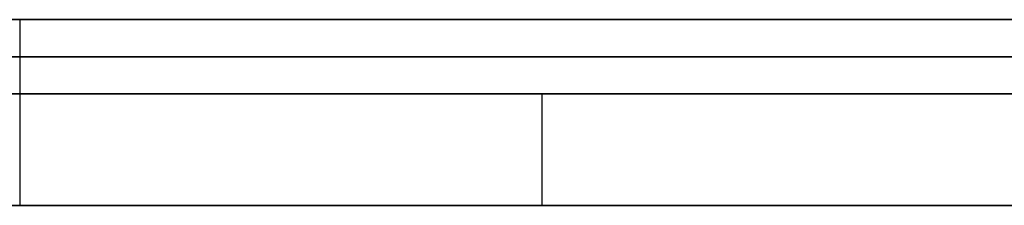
# Model space of a CAD drawing. Extents: x -3.09 to 3.09, y 0 to 2.31.
# Tile 68 of 177: x -2.219259 to -2.216614, y 2.2345 to 2.235. Entities that reach past the tile are written whole.
import ezdxf

# ---------------------------------------------------------------- set-up
doc = ezdxf.new("R2010")
doc.units = 0
doc.layers.get('0').update_dxf_attribs({"linetype": 'CONTINUOUS'})

# ---------------------------------------------------------------- blocks, each defined once
blk = doc.blocks.new('*U1')
at = {"extrusion": (0, 1, 0)}
for p, q in [((3.018, 2.235, -0.83), (-3.018, 2.235, -0.83)), ((-3.018, 2.235, 0.83), (3.018, 2.235, 0.83)), ((-2.798, 2.235, -0.725), (-1.678, 2.235, -0.725)), ((-1.678, 2.235, -0.365), (-2.798, 2.235, -0.365)), ((-1.678, 2.2348, -0.725), (-2.798, 2.2348, -0.725)), ((-2.798, 2.2348, -0.365), (-1.678, 2.2348, -0.365))]:
    blk.add_line(p, q, dxfattribs=at)
for p, q in [((3.018, 2.235, -0.83), (-3.018, 2.235, -0.83)), ((-2.798, 2.235, -0.725), (-1.678, 2.235, -0.725)), ((-2.2192588, 2.235, -0.1912751), (-2.2192588, 2.2345, -0.1912751)), ((-2.2192588, 2.235, -0.1912751), (-2.2192588, 2.2345, -0.1912751)), ((-1.678, 2.2348, -0.725), (-2.798, 2.2348, -0.725)), ((-2.2178571, 2.2348, -0.5920398), (-2.2178571, 2.2345, -0.5920398)), ((-2.2178571, 2.2348, -0.5920398), (-2.2178571, 2.2345, -0.5920398))]:
    blk.add_line(p, q)
at = {"extrusion": (0, 0, -1)}
for p, q in [((-3.018, 2.235, 0.83), (3.018, 2.235, 0.83)), ((-1.678, 2.235, -0.365), (-2.798, 2.235, -0.365)), ((-2.798, 2.2348, -0.365), (-1.678, 2.2348, -0.365))]:
    blk.add_line(p, q, dxfattribs=at)
for points in [[(-2.21652, 2.235, -0.166997), (-2.21666, 2.235, -0.166893), (-2.2168, 2.235, -0.16679), (-2.21694, 2.235, -0.166688), (-2.21709, 2.235, -0.166586), (-2.21723, 2.235, -0.166485), (-2.21737, 2.235, -0.166384), (-2.21751, 2.235, -0.166283), (-2.21766, 2.235, -0.166183), (-2.2178, 2.235, -0.166084), (-2.21794, 2.235, -0.165985), (-2.21809, 2.235, -0.165887), (-2.21824, 2.235, -0.165789), (-2.21838, 2.235, -0.165692), (-2.21853, 2.235, -0.165595), (-2.21867, 2.235, -0.165498), (-2.21882, 2.235, -0.165402), (-2.21897, 2.235, -0.165307), (-2.21912, 2.235, -0.165212), (-2.21927, 2.235, -0.165118)], [(-2.21652, 2.235, -0.166997), (-2.21666, 2.235, -0.166893), (-2.2168, 2.235, -0.16679), (-2.21694, 2.235, -0.166688), (-2.21709, 2.235, -0.166586), (-2.21723, 2.235, -0.166485), (-2.21737, 2.235, -0.166384), (-2.21751, 2.235, -0.166283), (-2.21766, 2.235, -0.166183), (-2.2178, 2.235, -0.166084), (-2.21794, 2.235, -0.165985), (-2.21809, 2.235, -0.165887), (-2.21824, 2.235, -0.165789), (-2.21838, 2.235, -0.165692), (-2.21853, 2.235, -0.165595), (-2.21867, 2.235, -0.165498), (-2.21882, 2.235, -0.165402), (-2.21897, 2.235, -0.165307), (-2.21912, 2.235, -0.165212), (-2.21927, 2.235, -0.165118)], [(-2.21647, 2.235, -0.259379), (-2.21666, 2.235, -0.25948), (-2.21685, 2.235, -0.25958), (-2.21704, 2.235, -0.25968), (-2.21723, 2.235, -0.259779), (-2.21742, 2.235, -0.259878), (-2.21762, 2.235, -0.259977), (-2.21781, 2.235, -0.260075), (-2.21801, 2.235, -0.260172), (-2.2182, 2.235, -0.260269), (-2.2184, 2.235, -0.260366), (-2.2186, 2.235, -0.260462), (-2.2188, 2.235, -0.260558), (-2.219, 2.235, -0.260654), (-2.2192, 2.235, -0.260749), (-2.2194, 2.235, -0.260844)], [(-2.21647, 2.235, -0.259379), (-2.21666, 2.235, -0.25948), (-2.21685, 2.235, -0.25958), (-2.21704, 2.235, -0.25968), (-2.21723, 2.235, -0.259779), (-2.21742, 2.235, -0.259878), (-2.21762, 2.235, -0.259977), (-2.21781, 2.235, -0.260075), (-2.21801, 2.235, -0.260172), (-2.2182, 2.235, -0.260269), (-2.2184, 2.235, -0.260366), (-2.2186, 2.235, -0.260462), (-2.2188, 2.235, -0.260558), (-2.219, 2.235, -0.260654), (-2.2192, 2.235, -0.260749), (-2.2194, 2.235, -0.260844)], [(-2.2193, 2.235, -0.277222), (-2.21909, 2.235, -0.277163), (-2.21889, 2.235, -0.277104), (-2.21869, 2.235, -0.277044), (-2.21848, 2.235, -0.276984), (-2.21828, 2.235, -0.276924), (-2.21808, 2.235, -0.276863), (-2.21788, 2.235, -0.276803), (-2.21768, 2.235, -0.276742), (-2.21748, 2.235, -0.27668), (-2.21728, 2.235, -0.276619), (-2.21708, 2.235, -0.276557), (-2.21689, 2.235, -0.276495), (-2.21669, 2.235, -0.276433), (-2.21649, 2.235, -0.27637)], [(-2.2193, 2.235, -0.277222), (-2.21909, 2.235, -0.277163), (-2.21889, 2.235, -0.277104), (-2.21869, 2.235, -0.277044), (-2.21848, 2.235, -0.276984), (-2.21828, 2.235, -0.276924), (-2.21808, 2.235, -0.276863), (-2.21788, 2.235, -0.276803), (-2.21768, 2.235, -0.276742), (-2.21748, 2.235, -0.27668), (-2.21728, 2.235, -0.276619), (-2.21708, 2.235, -0.276557), (-2.21689, 2.235, -0.276495), (-2.21669, 2.235, -0.276433), (-2.21649, 2.235, -0.27637)], [(-2.2193, 2.235, -0.0573479), (-2.21921, 2.235, -0.0574227), (-2.21912, 2.235, -0.0574984), (-2.21903, 2.235, -0.0575749), (-2.21895, 2.235, -0.0576523), (-2.21886, 2.235, -0.0577305), (-2.21877, 2.235, -0.0578096), (-2.21869, 2.235, -0.0578896), (-2.21861, 2.235, -0.0579704), (-2.21853, 2.235, -0.0580521), (-2.21845, 2.235, -0.0581347), (-2.21837, 2.235, -0.0582181), (-2.21829, 2.235, -0.0583023), (-2.21821, 2.235, -0.0583875), (-2.21813, 2.235, -0.0584735), (-2.21806, 2.235, -0.0585603), (-2.21798, 2.235, -0.058648), (-2.21791, 2.235, -0.0587366), (-2.21783, 2.235, -0.058826), (-2.21776, 2.235, -0.0589163), (-2.21769, 2.235, -0.0590075), (-2.21762, 2.235, -0.0590995), (-2.21755, 2.235, -0.0591923), (-2.21748, 2.235, -0.0592861), (-2.21742, 2.235, -0.0593806), (-2.21735, 2.235, -0.0594761), (-2.21728, 2.235, -0.0595724), (-2.21722, 2.235, -0.0596696), (-2.21716, 2.235, -0.0597676), (-2.21709, 2.235, -0.0598665), (-2.21703, 2.235, -0.0599662), (-2.21697, 2.235, -0.0600668), (-2.21691, 2.235, -0.0601683), (-2.21686, 2.235, -0.0602706), (-2.2168, 2.235, -0.0603738), (-2.21674, 2.235, -0.0604779), (-2.21669, 2.235, -0.0605828), (-2.21663, 2.235, -0.0606885), (-2.21658, 2.235, -0.0607951)], [(-2.2193, 2.235, -0.0573479), (-2.21921, 2.235, -0.0574227), (-2.21912, 2.235, -0.0574984), (-2.21903, 2.235, -0.0575749), (-2.21895, 2.235, -0.0576523), (-2.21886, 2.235, -0.0577305), (-2.21877, 2.235, -0.0578096), (-2.21869, 2.235, -0.0578896), (-2.21861, 2.235, -0.0579704), (-2.21853, 2.235, -0.0580521), (-2.21845, 2.235, -0.0581347), (-2.21837, 2.235, -0.0582181), (-2.21829, 2.235, -0.0583023), (-2.21821, 2.235, -0.0583875), (-2.21813, 2.235, -0.0584735), (-2.21806, 2.235, -0.0585603), (-2.21798, 2.235, -0.058648), (-2.21791, 2.235, -0.0587366), (-2.21783, 2.235, -0.058826), (-2.21776, 2.235, -0.0589163), (-2.21769, 2.235, -0.0590075), (-2.21762, 2.235, -0.0590995), (-2.21755, 2.235, -0.0591923), (-2.21748, 2.235, -0.0592861), (-2.21742, 2.235, -0.0593806), (-2.21735, 2.235, -0.0594761), (-2.21728, 2.235, -0.0595724), (-2.21722, 2.235, -0.0596696), (-2.21716, 2.235, -0.0597676), (-2.21709, 2.235, -0.0598665), (-2.21703, 2.235, -0.0599662), (-2.21697, 2.235, -0.0600668), (-2.21691, 2.235, -0.0601683), (-2.21686, 2.235, -0.0602706), (-2.2168, 2.235, -0.0603738), (-2.21674, 2.235, -0.0604779), (-2.21669, 2.235, -0.0605828), (-2.21663, 2.235, -0.0606885), (-2.21658, 2.235, -0.0607951)], [(-2.21657, 2.235, -0.0745138), (-2.21662, 2.235, -0.0746137), (-2.21668, 2.235, -0.0747129), (-2.21673, 2.235, -0.0748113), (-2.21679, 2.235, -0.0749089), (-2.21684, 2.235, -0.0750057), (-2.2169, 2.235, -0.0751018), (-2.21696, 2.235, -0.0751971), (-2.21702, 2.235, -0.0752916), (-2.21707, 2.235, -0.0753854), (-2.21714, 2.235, -0.0754784), (-2.2172, 2.235, -0.0755706), (-2.21726, 2.235, -0.075662), (-2.21732, 2.235, -0.0757527), (-2.21739, 2.235, -0.0758426), (-2.21745, 2.235, -0.0759317), (-2.21752, 2.235, -0.0760201), (-2.21759, 2.235, -0.0761076), (-2.21765, 2.235, -0.0761945), (-2.21772, 2.235, -0.0762805), (-2.21779, 2.235, -0.0763658), (-2.21786, 2.235, -0.0764503), (-2.21794, 2.235, -0.076534), (-2.21801, 2.235, -0.0766169), (-2.21808, 2.235, -0.0766991), (-2.21816, 2.235, -0.0767805), (-2.21823, 2.235, -0.0768612), (-2.21831, 2.235, -0.0769411), (-2.21839, 2.235, -0.0770201), (-2.21847, 2.235, -0.0770985), (-2.21855, 2.235, -0.077176), (-2.21863, 2.235, -0.0772528), (-2.21871, 2.235, -0.0773288), (-2.21879, 2.235, -0.0774041), (-2.21887, 2.235, -0.0774785), (-2.21896, 2.235, -0.0775522), (-2.21904, 2.235, -0.0776252), (-2.21913, 2.235, -0.0776973), (-2.21922, 2.235, -0.0777687), (-2.2193, 2.235, -0.0778393)], [(-2.21657, 2.235, -0.0745138), (-2.21662, 2.235, -0.0746137), (-2.21668, 2.235, -0.0747129), (-2.21673, 2.235, -0.0748113), (-2.21679, 2.235, -0.0749089), (-2.21684, 2.235, -0.0750057), (-2.2169, 2.235, -0.0751018), (-2.21696, 2.235, -0.0751971), (-2.21702, 2.235, -0.0752916), (-2.21707, 2.235, -0.0753854), (-2.21714, 2.235, -0.0754784), (-2.2172, 2.235, -0.0755706), (-2.21726, 2.235, -0.075662), (-2.21732, 2.235, -0.0757527), (-2.21739, 2.235, -0.0758426), (-2.21745, 2.235, -0.0759317), (-2.21752, 2.235, -0.0760201), (-2.21759, 2.235, -0.0761076), (-2.21765, 2.235, -0.0761945), (-2.21772, 2.235, -0.0762805), (-2.21779, 2.235, -0.0763658), (-2.21786, 2.235, -0.0764503), (-2.21794, 2.235, -0.076534), (-2.21801, 2.235, -0.0766169), (-2.21808, 2.235, -0.0766991), (-2.21816, 2.235, -0.0767805), (-2.21823, 2.235, -0.0768612), (-2.21831, 2.235, -0.0769411), (-2.21839, 2.235, -0.0770201), (-2.21847, 2.235, -0.0770985), (-2.21855, 2.235, -0.077176), (-2.21863, 2.235, -0.0772528), (-2.21871, 2.235, -0.0773288), (-2.21879, 2.235, -0.0774041), (-2.21887, 2.235, -0.0774785), (-2.21896, 2.235, -0.0775522), (-2.21904, 2.235, -0.0776252), (-2.21913, 2.235, -0.0776973), (-2.21922, 2.235, -0.0777687), (-2.2193, 2.235, -0.0778393)], [(-2.21658, 2.235, -0.0403168), (-2.21669, 2.235, -0.0403895), (-2.2168, 2.235, -0.0404615), (-2.21691, 2.235, -0.0405326), (-2.21702, 2.235, -0.0406029), (-2.21713, 2.235, -0.0406724), (-2.21725, 2.235, -0.0407411), (-2.21737, 2.235, -0.040809), (-2.21748, 2.235, -0.0408761), (-2.2176, 2.235, -0.0409424), (-2.21772, 2.235, -0.0410079), (-2.21784, 2.235, -0.0410726), (-2.21797, 2.235, -0.0411365), (-2.21809, 2.235, -0.0411996), (-2.21822, 2.235, -0.0412618), (-2.21834, 2.235, -0.0413233), (-2.21847, 2.235, -0.041384), (-2.2186, 2.235, -0.0414439), (-2.21873, 2.235, -0.0415029), (-2.21886, 2.235, -0.0415612), (-2.21899, 2.235, -0.0416186), (-2.21913, 2.235, -0.0416753), (-2.21926, 2.235, -0.0417311)], [(-2.21658, 2.235, -0.0403168), (-2.21669, 2.235, -0.0403895), (-2.2168, 2.235, -0.0404615), (-2.21691, 2.235, -0.0405326), (-2.21702, 2.235, -0.0406029), (-2.21713, 2.235, -0.0406724), (-2.21725, 2.235, -0.0407411), (-2.21737, 2.235, -0.040809), (-2.21748, 2.235, -0.0408761), (-2.2176, 2.235, -0.0409424), (-2.21772, 2.235, -0.0410079), (-2.21784, 2.235, -0.0410726), (-2.21797, 2.235, -0.0411365), (-2.21809, 2.235, -0.0411996), (-2.21822, 2.235, -0.0412618), (-2.21834, 2.235, -0.0413233), (-2.21847, 2.235, -0.041384), (-2.2186, 2.235, -0.0414439), (-2.21873, 2.235, -0.0415029), (-2.21886, 2.235, -0.0415612), (-2.21899, 2.235, -0.0416186), (-2.21913, 2.235, -0.0416753), (-2.21926, 2.235, -0.0417311)], [(-2.21927, 2.235, -0.090282), (-2.21905, 2.235, -0.0902271), (-2.21882, 2.235, -0.0901711), (-2.2186, 2.235, -0.0901138), (-2.21838, 2.235, -0.0900553), (-2.21817, 2.235, -0.0899957), (-2.21795, 2.235, -0.0899348), (-2.21774, 2.235, -0.0898727), (-2.21752, 2.235, -0.0898094), (-2.21731, 2.235, -0.0897449), (-2.2171, 2.235, -0.0896793), (-2.2169, 2.235, -0.0896124), (-2.21669, 2.235, -0.0895443), (-2.21648, 2.235, -0.0894749)], [(-2.21927, 2.235, -0.090282), (-2.21905, 2.235, -0.0902271), (-2.21882, 2.235, -0.0901711), (-2.2186, 2.235, -0.0901138), (-2.21838, 2.235, -0.0900553), (-2.21817, 2.235, -0.0899957), (-2.21795, 2.235, -0.0899348), (-2.21774, 2.235, -0.0898727), (-2.21752, 2.235, -0.0898094), (-2.21731, 2.235, -0.0897449), (-2.2171, 2.235, -0.0896793), (-2.2169, 2.235, -0.0896124), (-2.21669, 2.235, -0.0895443), (-2.21648, 2.235, -0.0894749)], [(-2.21931, 2.235, -0.0143875), (-2.21919, 2.235, -0.0144488), (-2.21906, 2.235, -0.014511), (-2.21893, 2.235, -0.0145741), (-2.2188, 2.235, -0.0146381), (-2.21868, 2.235, -0.014703), (-2.21856, 2.235, -0.0147689), (-2.21843, 2.235, -0.0148356), (-2.21831, 2.235, -0.0149032), (-2.21819, 2.235, -0.0149718), (-2.21807, 2.235, -0.0150413), (-2.21795, 2.235, -0.0151116), (-2.21783, 2.235, -0.0151829), (-2.21772, 2.235, -0.0152551), (-2.2176, 2.235, -0.0153282), (-2.21749, 2.235, -0.0154022), (-2.21737, 2.235, -0.0154771), (-2.21726, 2.235, -0.015553), (-2.21715, 2.235, -0.0156297), (-2.21704, 2.235, -0.0157073), (-2.21693, 2.235, -0.0157859), (-2.21682, 2.235, -0.0158653), (-2.21671, 2.235, -0.0159457), (-2.2166, 2.235, -0.016027)], [(-2.21931, 2.235, -0.0143875), (-2.21919, 2.235, -0.0144488), (-2.21906, 2.235, -0.014511), (-2.21893, 2.235, -0.0145741), (-2.2188, 2.235, -0.0146381), (-2.21868, 2.235, -0.014703), (-2.21856, 2.235, -0.0147689), (-2.21843, 2.235, -0.0148356), (-2.21831, 2.235, -0.0149032), (-2.21819, 2.235, -0.0149718), (-2.21807, 2.235, -0.0150413), (-2.21795, 2.235, -0.0151116), (-2.21783, 2.235, -0.0151829), (-2.21772, 2.235, -0.0152551), (-2.2176, 2.235, -0.0153282), (-2.21749, 2.235, -0.0154022), (-2.21737, 2.235, -0.0154771), (-2.21726, 2.235, -0.015553), (-2.21715, 2.235, -0.0156297), (-2.21704, 2.235, -0.0157073), (-2.21693, 2.235, -0.0157859), (-2.21682, 2.235, -0.0158653), (-2.21671, 2.235, -0.0159457), (-2.2166, 2.235, -0.016027)], [(-2.21935, 2.235, -0.220582), (-2.21913, 2.235, -0.220475), (-2.21891, 2.235, -0.220367), (-2.21869, 2.235, -0.220258), (-2.21847, 2.235, -0.220148), (-2.21826, 2.235, -0.220038), (-2.21805, 2.235, -0.219926), (-2.21783, 2.235, -0.219814), (-2.21762, 2.235, -0.219701), (-2.21742, 2.235, -0.219588), (-2.21721, 2.235, -0.219473), (-2.217, 2.235, -0.219358), (-2.2168, 2.235, -0.219242), (-2.2166, 2.235, -0.219125)], [(-2.21935, 2.235, -0.220582), (-2.21913, 2.235, -0.220475), (-2.21891, 2.235, -0.220367), (-2.21869, 2.235, -0.220258), (-2.21847, 2.235, -0.220148), (-2.21826, 2.235, -0.220038), (-2.21805, 2.235, -0.219926), (-2.21783, 2.235, -0.219814), (-2.21762, 2.235, -0.219701), (-2.21742, 2.235, -0.219588), (-2.21721, 2.235, -0.219473), (-2.217, 2.235, -0.219358), (-2.2168, 2.235, -0.219242), (-2.2166, 2.235, -0.219125)], [(-2.21394, 2.235, -0.0042718), (-2.21416, 2.235, -0.0041787), (-2.21438, 2.235, -0.0040872), (-2.2146, 2.235, -0.0039973), (-2.21482, 2.235, -0.003909), (-2.21505, 2.235, -0.0038223), (-2.21527, 2.235, -0.0037371), (-2.2155, 2.235, -0.0036536), (-2.21573, 2.235, -0.0035717), (-2.21596, 2.235, -0.0034913), (-2.21619, 2.235, -0.0034125), (-2.21642, 2.235, -0.0033354), (-2.21665, 2.235, -0.0032598), (-2.21689, 2.235, -0.0031858), (-2.21712, 2.235, -0.0031134), (-2.21736, 2.235, -0.0030426), (-2.2176, 2.235, -0.0029734), (-2.21784, 2.235, -0.0029058), (-2.21808, 2.235, -0.0028397), (-2.21832, 2.235, -0.0027753), (-2.21857, 2.235, -0.0027125), (-2.21881, 2.235, -0.0026512), (-2.21906, 2.235, -0.0025915), (-2.2193, 2.235, -0.0025335)], [(-2.21394, 2.235, -0.0042718), (-2.21416, 2.235, -0.0041787), (-2.21438, 2.235, -0.0040872), (-2.2146, 2.235, -0.0039973), (-2.21482, 2.235, -0.003909), (-2.21505, 2.235, -0.0038223), (-2.21527, 2.235, -0.0037371), (-2.2155, 2.235, -0.0036536), (-2.21573, 2.235, -0.0035717), (-2.21596, 2.235, -0.0034913), (-2.21619, 2.235, -0.0034125), (-2.21642, 2.235, -0.0033354), (-2.21665, 2.235, -0.0032598), (-2.21689, 2.235, -0.0031858), (-2.21712, 2.235, -0.0031134), (-2.21736, 2.235, -0.0030426), (-2.2176, 2.235, -0.0029734), (-2.21784, 2.235, -0.0029058), (-2.21808, 2.235, -0.0028397), (-2.21832, 2.235, -0.0027753), (-2.21857, 2.235, -0.0027125), (-2.21881, 2.235, -0.0026512), (-2.21906, 2.235, -0.0025915), (-2.2193, 2.235, -0.0025335)], [(-2.21927, 2.2349, -0.0573672), (-2.21914, 2.2349, -0.0574804), (-2.21901, 2.2349, -0.0575955), (-2.21888, 2.2349, -0.0577126), (-2.21875, 2.2349, -0.0578316), (-2.21863, 2.2349, -0.0579525), (-2.2185, 2.2349, -0.0580754), (-2.21838, 2.2349, -0.0582003), (-2.21826, 2.2349, -0.0583271), (-2.21815, 2.2349, -0.0584558), (-2.21803, 2.2349, -0.0585865), (-2.21792, 2.2349, -0.0587191), (-2.21781, 2.2349, -0.0588537), (-2.2177, 2.2349, -0.0589902), (-2.2176, 2.2349, -0.0591286), (-2.2175, 2.2349, -0.059269), (-2.21739, 2.2349, -0.0594114), (-2.2173, 2.2349, -0.0595557), (-2.2172, 2.2349, -0.0597019), (-2.21711, 2.2349, -0.0598501), (-2.21701, 2.2349, -0.0600002), (-2.21692, 2.2349, -0.0601523), (-2.21684, 2.2349, -0.0603063), (-2.21675, 2.2349, -0.0604622), (-2.21667, 2.2349, -0.0606201), (-2.21659, 2.2349, -0.06078)], [(-2.21927, 2.2349, -0.0573672), (-2.21914, 2.2349, -0.0574804), (-2.21901, 2.2349, -0.0575955), (-2.21888, 2.2349, -0.0577126), (-2.21875, 2.2349, -0.0578316), (-2.21863, 2.2349, -0.0579525), (-2.2185, 2.2349, -0.0580754), (-2.21838, 2.2349, -0.0582003), (-2.21826, 2.2349, -0.0583271), (-2.21815, 2.2349, -0.0584558), (-2.21803, 2.2349, -0.0585865), (-2.21792, 2.2349, -0.0587191), (-2.21781, 2.2349, -0.0588537), (-2.2177, 2.2349, -0.0589902), (-2.2176, 2.2349, -0.0591286), (-2.2175, 2.2349, -0.059269), (-2.21739, 2.2349, -0.0594114), (-2.2173, 2.2349, -0.0595557), (-2.2172, 2.2349, -0.0597019), (-2.21711, 2.2349, -0.0598501), (-2.21701, 2.2349, -0.0600002), (-2.21692, 2.2349, -0.0601523), (-2.21684, 2.2349, -0.0603063), (-2.21675, 2.2349, -0.0604622), (-2.21667, 2.2349, -0.0606201), (-2.21659, 2.2349, -0.06078)], [(-2.2166, 2.2349, -0.0745784), (-2.21668, 2.2349, -0.0747276), (-2.21677, 2.2349, -0.0748751), (-2.21685, 2.2349, -0.0750209), (-2.21694, 2.2349, -0.0751649), (-2.21702, 2.2349, -0.0753072), (-2.21712, 2.2349, -0.0754477), (-2.21721, 2.2349, -0.0755865), (-2.2173, 2.2349, -0.0757235), (-2.2174, 2.2349, -0.0758588), (-2.2175, 2.2349, -0.0759923), (-2.2176, 2.2349, -0.0761241), (-2.2177, 2.2349, -0.0762542), (-2.21781, 2.2349, -0.0763825), (-2.21791, 2.2349, -0.076509), (-2.21802, 2.2349, -0.0766338), (-2.21814, 2.2349, -0.0767569), (-2.21825, 2.2349, -0.0768782), (-2.21837, 2.2349, -0.0769978), (-2.21848, 2.2349, -0.0771156), (-2.2186, 2.2349, -0.0772317), (-2.21873, 2.2349, -0.0773461), (-2.21885, 2.2349, -0.0774587), (-2.21898, 2.2349, -0.0775695), (-2.21911, 2.2349, -0.0776786), (-2.21924, 2.2349, -0.077786), (-2.21937, 2.2349, -0.0778916)], [(-2.2166, 2.2349, -0.0745784), (-2.21668, 2.2349, -0.0747276), (-2.21677, 2.2349, -0.0748751), (-2.21685, 2.2349, -0.0750209), (-2.21694, 2.2349, -0.0751649), (-2.21702, 2.2349, -0.0753072), (-2.21712, 2.2349, -0.0754477), (-2.21721, 2.2349, -0.0755865), (-2.2173, 2.2349, -0.0757235), (-2.2174, 2.2349, -0.0758588), (-2.2175, 2.2349, -0.0759923), (-2.2176, 2.2349, -0.0761241), (-2.2177, 2.2349, -0.0762542), (-2.21781, 2.2349, -0.0763825), (-2.21791, 2.2349, -0.076509), (-2.21802, 2.2349, -0.0766338), (-2.21814, 2.2349, -0.0767569), (-2.21825, 2.2349, -0.0768782), (-2.21837, 2.2349, -0.0769978), (-2.21848, 2.2349, -0.0771156), (-2.2186, 2.2349, -0.0772317), (-2.21873, 2.2349, -0.0773461), (-2.21885, 2.2349, -0.0774587), (-2.21898, 2.2349, -0.0775695), (-2.21911, 2.2349, -0.0776786), (-2.21924, 2.2349, -0.077786), (-2.21937, 2.2349, -0.0778916)], [(-2.2165, 2.2349, -0.0402625), (-2.21666, 2.2349, -0.0403724), (-2.21683, 2.2349, -0.0404806), (-2.21699, 2.2349, -0.0405869), (-2.21717, 2.2349, -0.0406914), (-2.21734, 2.2349, -0.0407941), (-2.21752, 2.2349, -0.040895), (-2.2177, 2.2349, -0.0409941), (-2.21788, 2.2349, -0.0410913), (-2.21807, 2.2349, -0.0411867), (-2.21825, 2.2349, -0.0412803), (-2.21844, 2.2349, -0.0413721), (-2.21864, 2.2349, -0.0414621), (-2.21884, 2.2349, -0.0415502), (-2.21903, 2.2349, -0.0416366), (-2.21924, 2.2349, -0.0417211), (-2.21944, 2.2349, -0.0418038)], [(-2.2165, 2.2349, -0.0402625), (-2.21666, 2.2349, -0.0403724), (-2.21683, 2.2349, -0.0404806), (-2.21699, 2.2349, -0.0405869), (-2.21717, 2.2349, -0.0406914), (-2.21734, 2.2349, -0.0407941), (-2.21752, 2.2349, -0.040895), (-2.2177, 2.2349, -0.0409941), (-2.21788, 2.2349, -0.0410913), (-2.21807, 2.2349, -0.0411867), (-2.21825, 2.2349, -0.0412803), (-2.21844, 2.2349, -0.0413721), (-2.21864, 2.2349, -0.0414621), (-2.21884, 2.2349, -0.0415502), (-2.21903, 2.2349, -0.0416366), (-2.21924, 2.2349, -0.0417211), (-2.21944, 2.2349, -0.0418038)], [(-2.21374, 2.2349, -0.0883616), (-2.21402, 2.2349, -0.0884911), (-2.2143, 2.2349, -0.0886179), (-2.21458, 2.2349, -0.0887419), (-2.21487, 2.2349, -0.0888633), (-2.21516, 2.2349, -0.0889819), (-2.21545, 2.2349, -0.0890977), (-2.21575, 2.2349, -0.0892109), (-2.21605, 2.2349, -0.0893213), (-2.21635, 2.2349, -0.089429), (-2.21666, 2.2349, -0.089534), (-2.21697, 2.2349, -0.0896362), (-2.21728, 2.2349, -0.0897357), (-2.2176, 2.2349, -0.0898325), (-2.21792, 2.2349, -0.0899266), (-2.21825, 2.2349, -0.0900179), (-2.21858, 2.2349, -0.0901065), (-2.21891, 2.2349, -0.0901924), (-2.21924, 2.2349, -0.0902755), (-2.21958, 2.2349, -0.090356)], [(-2.21374, 2.2349, -0.0883616), (-2.21402, 2.2349, -0.0884911), (-2.2143, 2.2349, -0.0886179), (-2.21458, 2.2349, -0.0887419), (-2.21487, 2.2349, -0.0888633), (-2.21516, 2.2349, -0.0889819), (-2.21545, 2.2349, -0.0890977), (-2.21575, 2.2349, -0.0892109), (-2.21605, 2.2349, -0.0893213), (-2.21635, 2.2349, -0.089429), (-2.21666, 2.2349, -0.089534), (-2.21697, 2.2349, -0.0896362), (-2.21728, 2.2349, -0.0897357), (-2.2176, 2.2349, -0.0898325), (-2.21792, 2.2349, -0.0899266), (-2.21825, 2.2349, -0.0900179), (-2.21858, 2.2349, -0.0901065), (-2.21891, 2.2349, -0.0901924), (-2.21924, 2.2349, -0.0902755), (-2.21958, 2.2349, -0.090356)], [(-2.21942, 2.2349, -0.0143375), (-2.21923, 2.2349, -0.0144289), (-2.21903, 2.2349, -0.0145223), (-2.21884, 2.2349, -0.0146178), (-2.21866, 2.2349, -0.0147154), (-2.21847, 2.2349, -0.014815), (-2.21829, 2.2349, -0.0149167), (-2.21811, 2.2349, -0.0150204), (-2.21793, 2.2349, -0.0151262), (-2.21775, 2.2349, -0.015234), (-2.21758, 2.2349, -0.0153439), (-2.2174, 2.2349, -0.0154558), (-2.21723, 2.2349, -0.0155698), (-2.21707, 2.2349, -0.0156858), (-2.2169, 2.2349, -0.0158039), (-2.21674, 2.2349, -0.0159241), (-2.21658, 2.2349, -0.0160463)], [(-2.21942, 2.2349, -0.0143375), (-2.21923, 2.2349, -0.0144289), (-2.21903, 2.2349, -0.0145223), (-2.21884, 2.2349, -0.0146178), (-2.21866, 2.2349, -0.0147154), (-2.21847, 2.2349, -0.014815), (-2.21829, 2.2349, -0.0149167), (-2.21811, 2.2349, -0.0150204), (-2.21793, 2.2349, -0.0151262), (-2.21775, 2.2349, -0.015234), (-2.21758, 2.2349, -0.0153439), (-2.2174, 2.2349, -0.0154558), (-2.21723, 2.2349, -0.0155698), (-2.21707, 2.2349, -0.0156858), (-2.2169, 2.2349, -0.0158039), (-2.21674, 2.2349, -0.0159241), (-2.21658, 2.2349, -0.0160463)], [(-2.21928, 2.2349, -0.0025389), (-2.21891, 2.2349, -0.0026271), (-2.21854, 2.2349, -0.0027188), (-2.21817, 2.2349, -0.0028142), (-2.21781, 2.2349, -0.0029132), (-2.21745, 2.2349, -0.0030157), (-2.2171, 2.2349, -0.0031219), (-2.21674, 2.2349, -0.0032316), (-2.21639, 2.2349, -0.003345), (-2.21604, 2.2349, -0.003462), (-2.2157, 2.2349, -0.0035825), (-2.21535, 2.2349, -0.0037067), (-2.21502, 2.2349, -0.0038345), (-2.21468, 2.2349, -0.0039658), (-2.21435, 2.2349, -0.0041008), (-2.21401, 2.2349, -0.0042393), (-2.21369, 2.2349, -0.0043815)], [(-2.21928, 2.2349, -0.0025389), (-2.21891, 2.2349, -0.0026271), (-2.21854, 2.2349, -0.0027188), (-2.21817, 2.2349, -0.0028142), (-2.21781, 2.2349, -0.0029132), (-2.21745, 2.2349, -0.0030157), (-2.2171, 2.2349, -0.0031219), (-2.21674, 2.2349, -0.0032316), (-2.21639, 2.2349, -0.003345), (-2.21604, 2.2349, -0.003462), (-2.2157, 2.2349, -0.0035825), (-2.21535, 2.2349, -0.0037067), (-2.21502, 2.2349, -0.0038345), (-2.21468, 2.2349, -0.0039658), (-2.21435, 2.2349, -0.0041008), (-2.21401, 2.2349, -0.0042393), (-2.21369, 2.2349, -0.0043815)], [(-2.21658, 2.2348, -0.531287), (-2.21679, 2.2348, -0.531156), (-2.217, 2.2348, -0.531026), (-2.21721, 2.2348, -0.530896), (-2.21742, 2.2348, -0.530768), (-2.21763, 2.2348, -0.53064), (-2.21785, 2.2348, -0.530513), (-2.21806, 2.2348, -0.530387), (-2.21827, 2.2348, -0.530262), (-2.21849, 2.2348, -0.530137), (-2.2187, 2.2348, -0.530014), (-2.21892, 2.2348, -0.529891), (-2.21913, 2.2348, -0.529769), (-2.21935, 2.2348, -0.529648)], [(-2.21658, 2.2348, -0.531287), (-2.21679, 2.2348, -0.531156), (-2.217, 2.2348, -0.531026), (-2.21721, 2.2348, -0.530896), (-2.21742, 2.2348, -0.530768), (-2.21763, 2.2348, -0.53064), (-2.21785, 2.2348, -0.530513), (-2.21806, 2.2348, -0.530387), (-2.21827, 2.2348, -0.530262), (-2.21849, 2.2348, -0.530137), (-2.2187, 2.2348, -0.530014), (-2.21892, 2.2348, -0.529891), (-2.21913, 2.2348, -0.529769), (-2.21935, 2.2348, -0.529648)], [(-2.21786, 2.2348, -0.59204), (-2.21795, 2.2348, -0.592109), (-2.21804, 2.2348, -0.592177), (-2.21813, 2.2348, -0.592246), (-2.21822, 2.2348, -0.592314), (-2.21831, 2.2348, -0.592381), (-2.2184, 2.2348, -0.592448), (-2.21849, 2.2348, -0.592515), (-2.21859, 2.2348, -0.592581), (-2.21868, 2.2348, -0.592647), (-2.21877, 2.2348, -0.592712), (-2.21887, 2.2348, -0.592777), (-2.21896, 2.2348, -0.592842), (-2.21905, 2.2348, -0.592906), (-2.21915, 2.2348, -0.59297), (-2.21924, 2.2348, -0.593033), (-2.21934, 2.2348, -0.593096)], [(-2.21786, 2.2348, -0.59204), (-2.21795, 2.2348, -0.592109), (-2.21804, 2.2348, -0.592177), (-2.21813, 2.2348, -0.592246), (-2.21822, 2.2348, -0.592314), (-2.21831, 2.2348, -0.592381), (-2.2184, 2.2348, -0.592448), (-2.21849, 2.2348, -0.592515), (-2.21859, 2.2348, -0.592581), (-2.21868, 2.2348, -0.592647), (-2.21877, 2.2348, -0.592712), (-2.21887, 2.2348, -0.592777), (-2.21896, 2.2348, -0.592842), (-2.21905, 2.2348, -0.592906), (-2.21915, 2.2348, -0.59297), (-2.21924, 2.2348, -0.593033), (-2.21934, 2.2348, -0.593096)], [(-2.21937, 2.2348, -0.613017), (-2.21917, 2.2348, -0.612975), (-2.21897, 2.2348, -0.612932), (-2.21876, 2.2348, -0.612889), (-2.21856, 2.2348, -0.612846), (-2.21836, 2.2348, -0.612801), (-2.21816, 2.2348, -0.612757), (-2.21797, 2.2348, -0.612711), (-2.21777, 2.2348, -0.612665), (-2.21757, 2.2348, -0.612619), (-2.21738, 2.2348, -0.612572), (-2.21719, 2.2348, -0.612525), (-2.21699, 2.2348, -0.612477), (-2.2168, 2.2348, -0.612428), (-2.21661, 2.2348, -0.612379)], [(-2.21937, 2.2348, -0.613017), (-2.21917, 2.2348, -0.612975), (-2.21897, 2.2348, -0.612932), (-2.21876, 2.2348, -0.612889), (-2.21856, 2.2348, -0.612846), (-2.21836, 2.2348, -0.612801), (-2.21816, 2.2348, -0.612757), (-2.21797, 2.2348, -0.612711), (-2.21777, 2.2348, -0.612665), (-2.21757, 2.2348, -0.612619), (-2.21738, 2.2348, -0.612572), (-2.21719, 2.2348, -0.612525), (-2.21699, 2.2348, -0.612477), (-2.2168, 2.2348, -0.612428), (-2.21661, 2.2348, -0.612379)], [(-2.21933, 2.2348, -0.551302), (-2.21921, 2.2348, -0.551434), (-2.2191, 2.2348, -0.551567), (-2.21899, 2.2348, -0.551701), (-2.21888, 2.2348, -0.551834), (-2.21877, 2.2348, -0.551968), (-2.21866, 2.2348, -0.552103), (-2.21855, 2.2348, -0.552237), (-2.21844, 2.2348, -0.552372), (-2.21834, 2.2348, -0.552507), (-2.21823, 2.2348, -0.552643), (-2.21812, 2.2348, -0.552779), (-2.21802, 2.2348, -0.552915), (-2.21791, 2.2348, -0.553051), (-2.21781, 2.2348, -0.553188), (-2.21771, 2.2348, -0.553325), (-2.21761, 2.2348, -0.553462), (-2.2175, 2.2348, -0.5536), (-2.2174, 2.2348, -0.553738), (-2.21731, 2.2348, -0.553876), (-2.21721, 2.2348, -0.554015), (-2.21711, 2.2348, -0.554154), (-2.21701, 2.2348, -0.554293), (-2.21691, 2.2348, -0.554432), (-2.21682, 2.2348, -0.554572), (-2.21672, 2.2348, -0.554712), (-2.21663, 2.2348, -0.554853), (-2.21654, 2.2348, -0.554994)], [(-2.21933, 2.2348, -0.551302), (-2.21921, 2.2348, -0.551434), (-2.2191, 2.2348, -0.551567), (-2.21899, 2.2348, -0.551701), (-2.21888, 2.2348, -0.551834), (-2.21877, 2.2348, -0.551968), (-2.21866, 2.2348, -0.552103), (-2.21855, 2.2348, -0.552237), (-2.21844, 2.2348, -0.552372), (-2.21834, 2.2348, -0.552507), (-2.21823, 2.2348, -0.552643), (-2.21812, 2.2348, -0.552779), (-2.21802, 2.2348, -0.552915), (-2.21791, 2.2348, -0.553051), (-2.21781, 2.2348, -0.553188), (-2.21771, 2.2348, -0.553325), (-2.21761, 2.2348, -0.553462), (-2.2175, 2.2348, -0.5536), (-2.2174, 2.2348, -0.553738), (-2.21731, 2.2348, -0.553876), (-2.21721, 2.2348, -0.554015), (-2.21711, 2.2348, -0.554154), (-2.21701, 2.2348, -0.554293), (-2.21691, 2.2348, -0.554432), (-2.21682, 2.2348, -0.554572), (-2.21672, 2.2348, -0.554712), (-2.21663, 2.2348, -0.554853), (-2.21654, 2.2348, -0.554994)], [(-2.21661, 2.2348, -0.590985), (-2.21668, 2.2348, -0.59105), (-2.21675, 2.2348, -0.591114), (-2.21682, 2.2348, -0.591179), (-2.21689, 2.2348, -0.591242), (-2.21696, 2.2348, -0.591306), (-2.21704, 2.2348, -0.591369), (-2.21711, 2.2348, -0.591432), (-2.21718, 2.2348, -0.591494), (-2.21726, 2.2348, -0.591556), (-2.21733, 2.2348, -0.591618), (-2.2174, 2.2348, -0.591679), (-2.21748, 2.2348, -0.59174), (-2.21755, 2.2348, -0.591801), (-2.21763, 2.2348, -0.591861), (-2.2177, 2.2348, -0.591921), (-2.21778, 2.2348, -0.591981), (-2.21786, 2.2348, -0.59204)], [(-2.21661, 2.2348, -0.590985), (-2.21668, 2.2348, -0.59105), (-2.21675, 2.2348, -0.591114), (-2.21682, 2.2348, -0.591179), (-2.21689, 2.2348, -0.591242), (-2.21696, 2.2348, -0.591306), (-2.21704, 2.2348, -0.591369), (-2.21711, 2.2348, -0.591432), (-2.21718, 2.2348, -0.591494), (-2.21726, 2.2348, -0.591556), (-2.21733, 2.2348, -0.591618), (-2.2174, 2.2348, -0.591679), (-2.21748, 2.2348, -0.59174), (-2.21755, 2.2348, -0.591801), (-2.21763, 2.2348, -0.591861), (-2.2177, 2.2348, -0.591921), (-2.21778, 2.2348, -0.591981), (-2.21786, 2.2348, -0.59204)], [(-2.21948, 2.2345, -0.529573), (-2.21916, 2.2345, -0.529754), (-2.21883, 2.2345, -0.529938), (-2.21851, 2.2345, -0.530123), (-2.21819, 2.2345, -0.530311), (-2.21787, 2.2345, -0.5305), (-2.21755, 2.2345, -0.530691), (-2.21723, 2.2345, -0.530884), (-2.21691, 2.2345, -0.531079), (-2.2166, 2.2345, -0.531276), (-2.21628, 2.2345, -0.531474), (-2.21597, 2.2345, -0.531675), (-2.21565, 2.2345, -0.531877), (-2.21534, 2.2345, -0.532082), (-2.21503, 2.2345, -0.532288), (-2.21472, 2.2345, -0.532496), (-2.21441, 2.2345, -0.532706), (-2.2141, 2.2345, -0.532918), (-2.2138, 2.2345, -0.533131)], [(-2.21948, 2.2345, -0.529573), (-2.21916, 2.2345, -0.529754), (-2.21883, 2.2345, -0.529938), (-2.21851, 2.2345, -0.530123), (-2.21819, 2.2345, -0.530311), (-2.21787, 2.2345, -0.5305), (-2.21755, 2.2345, -0.530691), (-2.21723, 2.2345, -0.530884), (-2.21691, 2.2345, -0.531079), (-2.2166, 2.2345, -0.531276), (-2.21628, 2.2345, -0.531474), (-2.21597, 2.2345, -0.531675), (-2.21565, 2.2345, -0.531877), (-2.21534, 2.2345, -0.532082), (-2.21503, 2.2345, -0.532288), (-2.21472, 2.2345, -0.532496), (-2.21441, 2.2345, -0.532706), (-2.2141, 2.2345, -0.532918), (-2.2138, 2.2345, -0.533131)], [(-2.21943, 2.2345, -0.165017), (-2.2192, 2.2345, -0.165158), (-2.21898, 2.2345, -0.1653), (-2.21876, 2.2345, -0.165444), (-2.21854, 2.2345, -0.165589), (-2.21832, 2.2345, -0.165734), (-2.2181, 2.2345, -0.165881), (-2.21788, 2.2345, -0.166029), (-2.21766, 2.2345, -0.166179), (-2.21745, 2.2345, -0.166329), (-2.21723, 2.2345, -0.166481), (-2.21702, 2.2345, -0.166633), (-2.21681, 2.2345, -0.166787), (-2.2166, 2.2345, -0.166942), (-2.21639, 2.2345, -0.167098), (-2.21618, 2.2345, -0.167255), (-2.21597, 2.2345, -0.167414), (-2.21576, 2.2345, -0.167573), (-2.21555, 2.2345, -0.167734), (-2.21535, 2.2345, -0.167896), (-2.21514, 2.2345, -0.168059)], [(-2.21943, 2.2345, -0.165017), (-2.2192, 2.2345, -0.165158), (-2.21898, 2.2345, -0.1653), (-2.21876, 2.2345, -0.165444), (-2.21854, 2.2345, -0.165589), (-2.21832, 2.2345, -0.165734), (-2.2181, 2.2345, -0.165881), (-2.21788, 2.2345, -0.166029), (-2.21766, 2.2345, -0.166179), (-2.21745, 2.2345, -0.166329), (-2.21723, 2.2345, -0.166481), (-2.21702, 2.2345, -0.166633), (-2.21681, 2.2345, -0.166787), (-2.2166, 2.2345, -0.166942), (-2.21639, 2.2345, -0.167098), (-2.21618, 2.2345, -0.167255), (-2.21597, 2.2345, -0.167414), (-2.21576, 2.2345, -0.167573), (-2.21555, 2.2345, -0.167734), (-2.21535, 2.2345, -0.167896), (-2.21514, 2.2345, -0.168059)], [(-2.21933, 2.2345, -0.260812), (-2.21903, 2.2345, -0.260669), (-2.21873, 2.2345, -0.260525), (-2.21843, 2.2345, -0.260381), (-2.21813, 2.2345, -0.260235), (-2.21784, 2.2345, -0.260088), (-2.21755, 2.2345, -0.259941), (-2.21726, 2.2345, -0.259792), (-2.21697, 2.2345, -0.259643), (-2.21668, 2.2345, -0.259492), (-2.2164, 2.2345, -0.259341), (-2.21612, 2.2345, -0.259189), (-2.21584, 2.2345, -0.259035), (-2.21556, 2.2345, -0.258881), (-2.21529, 2.2345, -0.258726), (-2.21502, 2.2345, -0.258569), (-2.21475, 2.2345, -0.258412), (-2.21448, 2.2345, -0.258254), (-2.21421, 2.2345, -0.258095), (-2.21395, 2.2345, -0.257934)], [(-2.21933, 2.2345, -0.260812), (-2.21903, 2.2345, -0.260669), (-2.21873, 2.2345, -0.260525), (-2.21843, 2.2345, -0.260381), (-2.21813, 2.2345, -0.260235), (-2.21784, 2.2345, -0.260088), (-2.21755, 2.2345, -0.259941), (-2.21726, 2.2345, -0.259792), (-2.21697, 2.2345, -0.259643), (-2.21668, 2.2345, -0.259492), (-2.2164, 2.2345, -0.259341), (-2.21612, 2.2345, -0.259189), (-2.21584, 2.2345, -0.259035), (-2.21556, 2.2345, -0.258881), (-2.21529, 2.2345, -0.258726), (-2.21502, 2.2345, -0.258569), (-2.21475, 2.2345, -0.258412), (-2.21448, 2.2345, -0.258254), (-2.21421, 2.2345, -0.258095), (-2.21395, 2.2345, -0.257934)], [(-2.21371, 2.2345, -0.275438), (-2.214, 2.2345, -0.275538), (-2.21429, 2.2345, -0.275637), (-2.21457, 2.2345, -0.275736), (-2.21486, 2.2345, -0.275834), (-2.21515, 2.2345, -0.275931), (-2.21544, 2.2345, -0.276028), (-2.21573, 2.2345, -0.276124), (-2.21603, 2.2345, -0.27622), (-2.21632, 2.2345, -0.276315), (-2.21662, 2.2345, -0.27641), (-2.21691, 2.2345, -0.276503), (-2.21721, 2.2345, -0.276597), (-2.21751, 2.2345, -0.276689), (-2.21781, 2.2345, -0.276781), (-2.21811, 2.2345, -0.276873), (-2.21841, 2.2345, -0.276963), (-2.21872, 2.2345, -0.277053), (-2.21902, 2.2345, -0.277143), (-2.21933, 2.2345, -0.277232)], [(-2.21371, 2.2345, -0.275438), (-2.214, 2.2345, -0.275538), (-2.21429, 2.2345, -0.275637), (-2.21457, 2.2345, -0.275736), (-2.21486, 2.2345, -0.275834), (-2.21515, 2.2345, -0.275931), (-2.21544, 2.2345, -0.276028), (-2.21573, 2.2345, -0.276124), (-2.21603, 2.2345, -0.27622), (-2.21632, 2.2345, -0.276315), (-2.21662, 2.2345, -0.27641), (-2.21691, 2.2345, -0.276503), (-2.21721, 2.2345, -0.276597), (-2.21751, 2.2345, -0.276689), (-2.21781, 2.2345, -0.276781), (-2.21811, 2.2345, -0.276873), (-2.21841, 2.2345, -0.276963), (-2.21872, 2.2345, -0.277053), (-2.21902, 2.2345, -0.277143), (-2.21933, 2.2345, -0.277232)], [(-2.21786, 2.2345, -0.59204), (-2.21799, 2.2345, -0.592143), (-2.21813, 2.2345, -0.592246), (-2.21827, 2.2345, -0.592348), (-2.2184, 2.2345, -0.592449), (-2.21854, 2.2345, -0.592549), (-2.21868, 2.2345, -0.592648), (-2.21882, 2.2345, -0.592746), (-2.21896, 2.2345, -0.592844), (-2.21911, 2.2345, -0.59294), (-2.21925, 2.2345, -0.593036), (-2.21939, 2.2345, -0.59313)], [(-2.21786, 2.2345, -0.59204), (-2.21799, 2.2345, -0.592143), (-2.21813, 2.2345, -0.592246), (-2.21827, 2.2345, -0.592348), (-2.2184, 2.2345, -0.592449), (-2.21854, 2.2345, -0.592549), (-2.21868, 2.2345, -0.592648), (-2.21882, 2.2345, -0.592746), (-2.21896, 2.2345, -0.592844), (-2.21911, 2.2345, -0.59294), (-2.21925, 2.2345, -0.593036), (-2.21939, 2.2345, -0.59313)], [(-2.21371, 2.2345, -0.61154), (-2.21398, 2.2345, -0.611625), (-2.21425, 2.2345, -0.611709), (-2.21452, 2.2345, -0.611793), (-2.21479, 2.2345, -0.611874), (-2.21507, 2.2345, -0.611955), (-2.21534, 2.2345, -0.612035), (-2.21562, 2.2345, -0.612114), (-2.2159, 2.2345, -0.612191), (-2.21618, 2.2345, -0.612267), (-2.21647, 2.2345, -0.612343), (-2.21675, 2.2345, -0.612417), (-2.21704, 2.2345, -0.612489), (-2.21733, 2.2345, -0.612561), (-2.21763, 2.2345, -0.612632), (-2.21792, 2.2345, -0.612701), (-2.21822, 2.2345, -0.612769), (-2.21852, 2.2345, -0.612836), (-2.21882, 2.2345, -0.612902), (-2.21912, 2.2345, -0.612966), (-2.21943, 2.2345, -0.613029)], [(-2.21371, 2.2345, -0.61154), (-2.21398, 2.2345, -0.611625), (-2.21425, 2.2345, -0.611709), (-2.21452, 2.2345, -0.611793), (-2.21479, 2.2345, -0.611874), (-2.21507, 2.2345, -0.611955), (-2.21534, 2.2345, -0.612035), (-2.21562, 2.2345, -0.612114), (-2.2159, 2.2345, -0.612191), (-2.21618, 2.2345, -0.612267), (-2.21647, 2.2345, -0.612343), (-2.21675, 2.2345, -0.612417), (-2.21704, 2.2345, -0.612489), (-2.21733, 2.2345, -0.612561), (-2.21763, 2.2345, -0.612632), (-2.21792, 2.2345, -0.612701), (-2.21822, 2.2345, -0.612769), (-2.21852, 2.2345, -0.612836), (-2.21882, 2.2345, -0.612902), (-2.21912, 2.2345, -0.612966), (-2.21943, 2.2345, -0.613029)], [(-2.21369, 2.2345, -0.21725), (-2.21397, 2.2345, -0.217444), (-2.21424, 2.2345, -0.217636), (-2.21452, 2.2345, -0.217827), (-2.2148, 2.2345, -0.218015), (-2.21509, 2.2345, -0.218202), (-2.21538, 2.2345, -0.218387), (-2.21567, 2.2345, -0.21857), (-2.21597, 2.2345, -0.218751), (-2.21626, 2.2345, -0.21893), (-2.21657, 2.2345, -0.219108), (-2.21687, 2.2345, -0.219284), (-2.21718, 2.2345, -0.219458), (-2.21749, 2.2345, -0.21963), (-2.21781, 2.2345, -0.2198), (-2.21813, 2.2345, -0.219969), (-2.21845, 2.2345, -0.220135), (-2.21877, 2.2345, -0.2203), (-2.2191, 2.2345, -0.220463), (-2.21943, 2.2345, -0.220624)], [(-2.21369, 2.2345, -0.21725), (-2.21397, 2.2345, -0.217444), (-2.21424, 2.2345, -0.217636), (-2.21452, 2.2345, -0.217827), (-2.2148, 2.2345, -0.218015), (-2.21509, 2.2345, -0.218202), (-2.21538, 2.2345, -0.218387), (-2.21567, 2.2345, -0.21857), (-2.21597, 2.2345, -0.218751), (-2.21626, 2.2345, -0.21893), (-2.21657, 2.2345, -0.219108), (-2.21687, 2.2345, -0.219284), (-2.21718, 2.2345, -0.219458), (-2.21749, 2.2345, -0.21963), (-2.21781, 2.2345, -0.2198), (-2.21813, 2.2345, -0.219969), (-2.21845, 2.2345, -0.220135), (-2.21877, 2.2345, -0.2203), (-2.2191, 2.2345, -0.220463), (-2.21943, 2.2345, -0.220624)], [(-2.21932, 2.2345, -0.551315), (-2.21915, 2.2345, -0.551515), (-2.21898, 2.2345, -0.551715), (-2.21881, 2.2345, -0.551917), (-2.21865, 2.2345, -0.552118), (-2.21848, 2.2345, -0.552321), (-2.21832, 2.2345, -0.552524), (-2.21816, 2.2345, -0.552728), (-2.218, 2.2345, -0.552933), (-2.21785, 2.2345, -0.553138), (-2.21769, 2.2345, -0.553344), (-2.21754, 2.2345, -0.553551), (-2.21739, 2.2345, -0.553759), (-2.21724, 2.2345, -0.553967), (-2.21709, 2.2345, -0.554176), (-2.21695, 2.2345, -0.554385), (-2.2168, 2.2345, -0.554595), (-2.21666, 2.2345, -0.554806), (-2.21652, 2.2345, -0.555018)], [(-2.21932, 2.2345, -0.551315), (-2.21915, 2.2345, -0.551515), (-2.21898, 2.2345, -0.551715), (-2.21881, 2.2345, -0.551917), (-2.21865, 2.2345, -0.552118), (-2.21848, 2.2345, -0.552321), (-2.21832, 2.2345, -0.552524), (-2.21816, 2.2345, -0.552728), (-2.218, 2.2345, -0.552933), (-2.21785, 2.2345, -0.553138), (-2.21769, 2.2345, -0.553344), (-2.21754, 2.2345, -0.553551), (-2.21739, 2.2345, -0.553759), (-2.21724, 2.2345, -0.553967), (-2.21709, 2.2345, -0.554176), (-2.21695, 2.2345, -0.554385), (-2.2168, 2.2345, -0.554595), (-2.21666, 2.2345, -0.554806), (-2.21652, 2.2345, -0.555018)], [(-2.21654, 2.2345, -0.590916), (-2.21664, 2.2345, -0.591014), (-2.21675, 2.2345, -0.591112), (-2.21686, 2.2345, -0.591208), (-2.21696, 2.2345, -0.591304), (-2.21707, 2.2345, -0.591399), (-2.21718, 2.2345, -0.591493), (-2.21729, 2.2345, -0.591586), (-2.2174, 2.2345, -0.591678), (-2.21751, 2.2345, -0.59177), (-2.21763, 2.2345, -0.591861), (-2.21774, 2.2345, -0.591951), (-2.21786, 2.2345, -0.59204)], [(-2.21654, 2.2345, -0.590916), (-2.21664, 2.2345, -0.591014), (-2.21675, 2.2345, -0.591112), (-2.21686, 2.2345, -0.591208), (-2.21696, 2.2345, -0.591304), (-2.21707, 2.2345, -0.591399), (-2.21718, 2.2345, -0.591493), (-2.21729, 2.2345, -0.591586), (-2.2174, 2.2345, -0.591678), (-2.21751, 2.2345, -0.59177), (-2.21763, 2.2345, -0.591861), (-2.21774, 2.2345, -0.591951), (-2.21786, 2.2345, -0.59204)]]:
    blk.add_polyline3d(points)

msp = doc.modelspace()

# ---------------------------------------------------------------- block references
msp.add_blockref('*U1', (0, 0))

doc.saveas('drawing.dxf')
